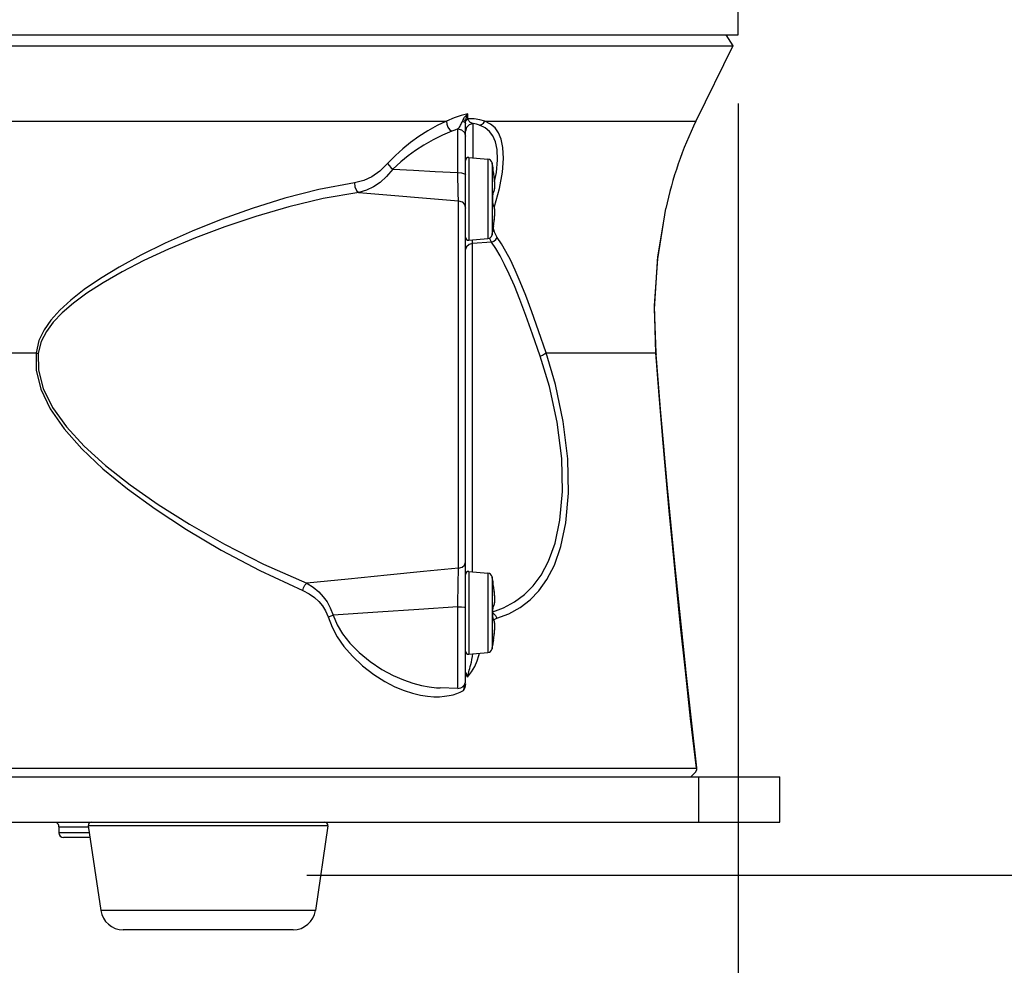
# Model space of a CAD drawing. Extents: x 0 to 420, y 0 to 297.
# Tile 56 of 93: x 231 to 252, y 116 to 136. Entities that reach past the tile are written whole.
import ezdxf

# ---------------------------------------------------------------- set-up
doc = ezdxf.new("R2010")
doc.units = 0
doc.header["$LTSCALE"] = 23.1
doc.layers.get('0').update_dxf_attribs({"linetype": 'CONTINUOUS'})
doc.layers.add('02___PRT_ALL_AXES', color=7, linetype='CONTINUOUS')
doc.layers.add('DIM_PILOTEES', color=7, linetype='CONTINUOUS')
doc.dimstyles.get("Standard").update_dxf_attribs({"dimtxt": 2.5, "dimasz": 2.5, "dimexe": 1.25, "dimexo": 0.625, "dimtad": 1, "dimcen": 2.5, "dimazin": 3, "dimtfac": 1, "dimtmove": 0, "dimatfit": 3})

# ---------------------------------------------------------------- blocks, each defined once
blk = doc.blocks.new('_FILLED')
at = {"color": 0, "linetype": 'BYBLOCK'}
blk.add_solid([(0, 0), (-1, 0.1667), (-1, -0.1667)], dxfattribs=at)
blk = doc.blocks.new('*D6')
at = {"layer": 'DIM_PILOTEES', "color": 6, "linetype": 'CONTINUOUS'}
for p, q in [((233.132, 219.771), (276.8, 219.771)), ((274.8, 219.771), (274.8, 174.016)), ((274.8, 117.762), (274.8, 144.266)), ((237.283, 117.762), (276.8, 117.762))]:
    blk.add_line(p, q, dxfattribs=at)
at = {"layer": 'DIM_PILOTEES', "color": 6, "linetype": 'CONTINUOUS', "xscale": 3, "yscale": 3, "zscale": 3}
for p, rotation in [((274.8, 219.771), 90), ((274.8, 117.762), 270)]:
    blk.add_blockref('_FILLED', p, dxfattribs=dict(at, rotation=rotation))
blk = doc.blocks.new('*D7')
at = {"layer": 'DIM_PILOTEES', "color": 2, "linetype": 'CONTINUOUS'}
for p, q in [((200.479, 134.574), (200.479, 103.728)), ((246.679, 134.574), (246.679, 103.728)), ((200.479, 105.728), (215.879, 105.728)), ((246.679, 105.728), (231.279, 105.728))]:
    blk.add_line(p, q, dxfattribs=at)
at = {"layer": 'DIM_PILOTEES', "color": 2, "linetype": 'CONTINUOUS', "xscale": 3, "yscale": 3, "zscale": 3, "rotation": 180}
blk.add_blockref('_FILLED', (200.479, 105.728), dxfattribs=at)
at = {"layer": 'DIM_PILOTEES', "color": 2, "linetype": 'CONTINUOUS', "xscale": 3, "yscale": 3, "zscale": 3}
blk.add_blockref('_FILLED', (246.679, 105.728), dxfattribs=at)

msp = doc.modelspace()

# ---------------------------------------------------------------- linework, layer by layer
at = {"color": 7, "linetype": 'CONTINUOUS'}
for p, q in [((246.415, 136.074), (246.563, 135.836)), ((200.595, 135.836), (246.563, 135.836)), ((246.563, 135.836), (245.761, 134.194)), ((240.739, 121.997), (240.739, 134.142)), ((240.811, 133.4), (241.228, 133.364)), ((241.335, 133.181), (241.335, 133.182)), ((241.335, 133.177), (241.335, 133.181)), ((241.34, 133.144), (241.338, 133.155)), ((241.342, 133.132), (241.34, 133.144)), ((241.344, 133.12), (241.342, 133.132)), ((241.355, 133.049), (241.344, 133.12)), ((241.371, 132.913), (241.364, 132.978)), ((241.375, 132.855), (241.371, 132.913)), ((241.377, 132.804), (241.375, 132.855)), ((241.335, 132.61), (241.336, 132.622)), ((241.336, 132.63), (241.347, 132.636)), ((241.366, 132.672), (241.371, 132.696)), ((241.371, 132.696), (241.375, 132.725)), ((241.375, 132.725), (241.376, 132.761)), ((241.376, 132.761), (241.377, 132.804)), ((241.335, 132.596), (241.335, 132.61)), ((241.336, 132.531), (241.335, 132.596)), ((241.335, 132.404), (241.336, 132.466)), ((241.335, 132.391), (241.335, 132.404)), ((241.336, 132.466), (241.336, 132.531)), ((241.335, 132.38), (241.335, 132.391)), ((241.336, 132.371), (241.335, 132.38)), ((241.337, 132.365), (241.336, 132.371)), ((241.347, 132.362), (241.336, 132.368)), ((245.104, 132.285), (245.105, 132.29)), ((241.335, 131.816), (241.335, 131.822)), ((241.335, 131.816), (241.335, 131.816)), ((241.336, 131.829), (241.338, 131.839)), ((241.338, 131.839), (241.34, 131.851)), ((241.34, 131.851), (241.342, 131.865)), ((241.342, 131.865), (241.344, 131.878)), ((241.344, 131.878), (241.355, 131.949)), ((240.811, 131.598), (241.228, 131.634)), ((244.859, 130.112), (244.933, 131.242)), ((244.89, 129.142), (244.859, 130.112)), ((244.899, 129.023), (244.891, 129.111)), ((245.068, 127.03), (244.997, 127.837)), ((240.811, 124.379), (241.228, 124.343)), ((245.537, 122.256), (245.32, 124.343)), ((241.335, 124.16), (241.335, 124.161)), ((241.335, 124.156), (241.335, 124.16)), ((241.339, 124.129), (241.338, 124.139)), ((241.344, 124.099), (241.342, 124.111)), ((241.355, 124.028), (241.344, 124.099)), ((241.371, 123.892), (241.364, 123.957)), ((241.375, 123.834), (241.371, 123.892)), ((241.377, 123.783), (241.375, 123.834)), ((241.336, 123.609), (241.347, 123.615)), ((241.366, 123.651), (241.371, 123.675)), ((241.371, 123.675), (241.375, 123.704)), ((241.375, 123.704), (241.376, 123.74)), ((241.376, 123.74), (241.377, 123.783)), ((241.335, 123.589), (241.336, 123.601)), ((241.335, 123.575), (241.335, 123.589)), ((241.336, 123.51), (241.335, 123.575)), ((241.335, 123.383), (241.336, 123.445)), ((241.336, 123.445), (241.336, 123.51)), ((241.335, 123.37), (241.335, 123.383)), ((241.335, 123.359), (241.335, 123.37)), ((241.336, 123.35), (241.335, 123.359)), ((241.337, 123.344), (241.336, 123.35)), ((241.347, 123.341), (241.336, 123.347)), ((241.335, 122.795), (241.335, 122.801)), ((241.335, 122.795), (241.335, 122.795)), ((241.336, 122.809), (241.338, 122.818)), ((241.338, 122.818), (241.34, 122.83)), ((241.34, 122.83), (241.342, 122.844)), ((241.342, 122.844), (241.344, 122.857)), ((241.344, 122.857), (241.355, 122.928)), ((240.811, 122.577), (241.228, 122.613)), ((240.767, 122.124), (240.756, 122.172)), ((240.781, 122.078), (240.767, 122.124)), ((245.537, 122.252), (245.537, 122.256)), ((240.739, 121.928), (240.727, 121.851)), ((240.57, 121.832), (240.187, 121.843)), ((240.727, 121.851), (240.696, 121.785)), ((201.389, 120.097), (245.769, 120.097)), ((245.701, 119.955), (245.647, 119.904)), ((245.754, 120.006), (245.701, 119.955)), ((245.783, 120.084), (245.769, 120.097)), ((199.571, 119.904), (247.586, 119.904)), ((245.824, 118.914), (245.824, 119.904)), ((247.586, 118.914), (247.586, 119.904)), ((199.571, 118.914), (247.586, 118.914)), ((231.878, 118.815), (231.878, 118.683)), ((232.517, 118.838), (232.789, 116.993)), ((237.741, 118.838), (237.468, 116.993)), ((232.554, 118.584), (231.977, 118.584)), ((236.979, 116.571), (233.279, 116.571))]:
    msp.add_line(p, q, dxfattribs=at)
at = {"color": 9, "linetype": 'CONTINUOUS'}
for p, q in [((240.789, 134.24), (240.789, 134.354)), ((229.764, 134.194), (240.324, 134.194)), ((240.664, 134.168), (240.674, 134.195)), ((240.674, 134.195), (240.679, 134.206)), ((240.741, 134.185), (240.751, 134.205)), ((240.904, 133.392), (240.904, 134.138)), ((241.159, 134.194), (245.761, 134.194)), ((240.57, 133.074), (240.57, 134.022)), ((240.761, 134.056), (240.739, 133.974)), ((240.811, 133.4), (240.811, 131.598)), ((241.228, 133.364), (241.228, 131.634)), ((241.316, 133.286), (241.316, 131.712)), ((241.334, 133.188), (241.335, 133.188)), ((241.334, 133.188), (241.334, 133.177)), ((241.337, 133.165), (241.337, 133.162)), ((241.338, 133.155), (241.339, 133.153)), ((241.34, 133.144), (241.34, 133.144)), ((241.349, 133.087), (241.344, 133.12)), ((241.344, 133.12), (241.344, 133.12)), ((241.373, 132.876), (241.413, 133.073)), ((241.376, 132.824), (241.375, 132.853)), ((238.416, 132.641), (240.585, 132.457)), ((241.377, 132.795), (241.376, 132.824)), ((240.585, 124.453), (240.585, 132.457)), ((241.334, 132.59), (241.335, 132.59)), ((241.334, 132.408), (241.335, 132.408)), ((241.36, 132.341), (241.373, 132.335)), ((241.368, 132.314), (241.373, 132.335)), ((244.927, 131.19), (245.105, 132.29)), ((241.373, 132.119), (241.375, 132.146)), ((241.375, 132.146), (241.376, 132.175)), ((241.334, 131.81), (241.334, 131.821)), ((241.335, 131.81), (241.334, 131.81)), ((241.336, 131.825), (241.335, 131.822)), ((241.34, 131.851), (241.34, 131.851)), ((241.367, 131.777), (241.341, 131.878)), ((241.342, 131.865), (241.341, 131.861)), ((241.349, 131.911), (241.344, 131.878)), ((241.344, 131.879), (241.344, 131.878)), ((241.349, 131.911), (241.354, 131.945)), ((241.428, 131.66), (241.367, 131.777)), ((240.892, 131.523), (240.893, 131.605)), ((241.303, 131.556), (240.892, 131.523)), ((241.303, 131.556), (241.264, 131.646)), ((240.892, 124.372), (240.892, 131.523)), ((230.063, 129.142), (231.378, 129.142)), ((242.494, 129.142), (244.885, 129.142)), ((244.885, 129.142), (244.891, 129.111)), ((244.96, 128.211), (244.885, 129.142)), ((240.811, 124.379), (240.811, 122.577)), ((241.228, 124.343), (241.228, 122.613)), ((241.316, 124.265), (241.316, 122.691)), ((241.334, 124.167), (241.335, 124.167)), ((241.334, 124.167), (241.334, 124.156)), ((241.339, 124.132), (241.339, 124.129)), ((241.34, 124.123), (241.34, 124.123)), ((241.349, 124.067), (241.344, 124.099)), ((241.344, 124.099), (241.344, 124.099)), ((240.573, 123.785), (240.576, 123.987)), ((241.376, 123.803), (241.375, 123.832)), ((240.57, 123.609), (240.573, 123.785)), ((240.57, 121.832), (240.57, 123.609)), ((241.377, 123.774), (241.376, 123.803)), ((241.334, 123.569), (241.335, 123.569)), ((241.334, 123.387), (241.335, 123.387)), ((241.336, 123.472), (241.351, 123.464)), ((241.353, 123.332), (241.376, 123.344)), ((241.376, 123.344), (241.418, 123.359)), ((241.373, 123.098), (241.375, 123.125)), ((241.375, 123.125), (241.376, 123.154)), ((241.334, 122.789), (241.334, 122.8)), ((241.335, 122.789), (241.334, 122.789)), ((241.336, 122.805), (241.335, 122.801)), ((241.34, 122.83), (241.34, 122.83)), ((241.342, 122.844), (241.341, 122.84)), ((241.349, 122.89), (241.344, 122.857)), ((241.344, 122.858), (241.344, 122.857)), ((241.349, 122.89), (241.354, 122.924)), ((238.418, 122.613), (238.659, 122.416)), ((240.892, 122.528), (240.901, 122.585)), ((240.781, 122.078), (240.787, 122.103)), ((240.787, 122.103), (240.794, 122.13)), ((240.794, 122.13), (240.802, 122.16)), ((240.802, 122.16), (240.821, 122.227)), ((240.623, 121.75), (240.696, 121.785)), ((231.878, 118.815), (232.517, 118.815)), ((232.539, 118.683), (231.878, 118.683)), ((237.741, 118.838), (232.517, 118.838)), ((237.468, 116.993), (232.789, 116.993))]:
    msp.add_line(p, q, dxfattribs=at)
for points in [[(240.789, 134.354), (240.647, 134.315), (240.494, 134.263), (240.324, 134.194)], [(240.689, 134.229), (240.719, 134.276), (240.753, 134.318), (240.789, 134.354)], [(240.741, 134.185), (240.752, 134.247), (240.769, 134.304), (240.789, 134.354)], [(240.324, 134.194), (240.118, 134.095), (239.916, 133.981), (239.718, 133.855), (239.536, 133.724), (239.372, 133.591), (239.211, 133.445), (239.041, 133.267)], [(240.324, 134.194), (240.329, 134.13), (240.353, 134.064), (240.393, 134.008), (240.44, 133.974)], [(240.57, 134.022), (240.587, 134.043), (240.604, 134.064), (240.619, 134.085), (240.632, 134.105), (240.643, 134.126), (240.654, 134.146), (240.664, 134.168)], [(240.674, 134.195), (240.709, 134.18), (240.731, 134.162), (240.739, 134.142)], [(240.679, 134.206), (240.684, 134.218), (240.689, 134.229)], [(240.689, 134.229), (240.715, 134.215), (240.733, 134.2), (240.741, 134.185)], [(240.739, 134.142), (240.739, 134.152), (240.74, 134.163), (240.74, 134.174), (240.741, 134.185)], [(240.751, 134.205), (240.767, 134.224), (240.789, 134.24)], [(240.904, 134.138), (240.821, 134.116), (240.761, 134.056)], [(241.159, 134.194), (241.052, 134.224), (240.929, 134.24), (240.789, 134.24)], [(240.809, 134.202), (240.802, 134.213), (240.795, 134.226), (240.789, 134.24)], [(240.904, 134.138), (240.888, 134.145), (240.873, 134.151), (240.859, 134.159), (240.847, 134.166), (240.836, 134.174), (240.826, 134.182), (240.817, 134.192), (240.809, 134.202)], [(241.041, 134.106), (240.976, 134.125), (240.904, 134.138)], [(241.041, 134.106), (241.087, 134.121), (241.127, 134.151), (241.159, 134.194)], [(241.373, 132.335), (241.479, 132.727), (241.542, 133.08), (241.566, 133.381), (241.554, 133.619), (241.515, 133.802), (241.458, 133.94), (241.383, 134.045), (241.286, 134.13), (241.159, 134.194)], [(240.44, 133.974), (240.234, 133.884), (240.031, 133.783), (239.833, 133.671), (239.651, 133.554), (239.487, 133.435), (239.326, 133.305), (239.156, 133.147)], [(240.57, 134.022), (240.506, 133.999), (240.44, 133.974)], [(240.57, 134.022), (240.654, 134.003), (240.716, 133.947), (240.739, 133.869)], [(241.413, 133.073), (241.438, 133.351), (241.428, 133.573), (241.392, 133.742), (241.336, 133.87), (241.263, 133.968), (241.167, 134.046), (241.041, 134.106)], [(239.041, 133.267), (238.87, 133.101), (238.698, 132.982), (238.521, 132.898), (238.319, 132.847)], [(239.041, 133.267), (239.071, 133.227), (239.111, 133.185), (239.156, 133.147)], [(239.156, 133.147), (239.015, 132.983), (238.875, 132.857), (238.733, 132.761), (238.582, 132.688), (238.416, 132.641)], [(239.156, 133.147), (239.605, 133.124), (240.075, 133.099), (240.57, 133.074)], [(240.57, 133.074), (240.654, 133.067), (240.716, 133.045), (240.739, 133.016)], [(240.585, 132.457), (240.583, 132.508), (240.581, 132.574), (240.579, 132.648), (240.577, 132.726), (240.575, 132.805), (240.573, 132.884), (240.571, 132.971), (240.57, 133.074)], [(241.334, 133.188), (241.334, 133.187), (241.334, 133.184), (241.335, 133.178)], [(241.335, 133.178), (241.336, 133.17), (241.336, 133.169)], [(241.359, 133.022), (241.354, 133.053), (241.349, 133.087)], [(238.319, 132.847), (237.544, 132.704), (236.8, 132.513), (236.086, 132.29), (235.412, 132.047), (234.78, 131.792), (234.196, 131.531), (233.664, 131.27), (233.191, 131.011), (232.78, 130.762), (232.431, 130.523), (232.138, 130.294), (231.896, 130.071), (231.702, 129.856), (231.555, 129.644), (231.443, 129.413), (231.378, 129.142)], [(238.319, 132.847), (238.326, 132.759), (238.361, 132.683), (238.416, 132.641)], [(241.365, 132.972), (241.362, 132.996), (241.359, 133.022)], [(241.371, 132.904), (241.369, 132.927), (241.367, 132.949), (241.365, 132.972)], [(241.375, 132.853), (241.373, 132.88), (241.371, 132.904)], [(238.416, 132.641), (237.636, 132.508), (236.886, 132.328), (236.168, 132.118), (235.49, 131.889), (234.854, 131.648), (234.266, 131.402), (233.73, 131.154), (233.253, 130.909), (232.84, 130.673), (232.488, 130.446), (232.193, 130.229), (231.948, 130.018), (231.753, 129.813), (231.604, 129.612), (231.491, 129.393), (231.426, 129.135)], [(241.335, 132.628), (241.335, 132.616), (241.334, 132.602), (241.334, 132.59)], [(241.344, 132.657), (241.343, 132.657), (241.341, 132.655), (241.34, 132.652), (241.338, 132.646), (241.337, 132.639), (241.335, 132.628)], [(241.344, 132.657), (241.343, 132.647), (241.339, 132.638), (241.337, 132.636)], [(241.344, 132.657), (241.349, 132.657), (241.355, 132.66), (241.36, 132.667), (241.365, 132.678), (241.37, 132.695), (241.373, 132.716), (241.375, 132.74), (241.376, 132.767), (241.377, 132.795)], [(240.585, 132.457), (240.663, 132.432), (240.719, 132.374), (240.739, 132.298)], [(241.334, 132.397), (241.335, 132.499), (241.334, 132.59)], [(241.334, 132.397), (241.334, 132.385), (241.335, 132.373), (241.336, 132.363)], [(241.336, 132.363), (241.337, 132.355), (241.339, 132.349), (241.34, 132.345), (241.342, 132.343), (241.343, 132.341), (241.344, 132.341)], [(241.344, 132.341), (241.343, 132.351), (241.339, 132.36), (241.337, 132.362)], [(241.376, 132.175), (241.377, 132.204), (241.376, 132.232), (241.375, 132.259), (241.373, 132.283), (241.37, 132.304), (241.365, 132.32), (241.36, 132.332), (241.355, 132.338), (241.349, 132.341), (241.344, 132.341)], [(241.354, 131.945), (241.359, 131.976), (241.362, 132.004)], [(241.362, 132.004), (241.365, 132.027), (241.367, 132.05), (241.369, 132.072)], [(241.369, 132.072), (241.371, 132.094), (241.373, 132.119)], [(241.335, 131.822), (241.335, 131.815), (241.334, 131.811), (241.334, 131.81)], [(241.338, 131.839), (241.337, 131.831), (241.336, 131.829)], [(241.303, 131.556), (241.354, 131.58), (241.397, 131.616), (241.428, 131.66)], [(242.363, 129.075), (242.196, 129.55), (242.051, 129.958), (241.921, 130.307), (241.803, 130.604), (241.693, 130.856), (241.59, 131.071), (241.492, 131.255), (241.397, 131.415), (241.303, 131.556)], [(242.494, 129.142), (242.328, 129.623), (242.183, 130.038), (242.052, 130.392), (241.933, 130.693), (241.822, 130.949), (241.718, 131.168), (241.619, 131.355), (241.523, 131.517), (241.428, 131.66)], [(240.892, 131.523), (240.815, 131.503), (240.759, 131.457), (240.739, 131.397)], [(244.885, 129.142), (244.858, 130.175), (244.927, 131.19)], [(231.378, 129.142), (231.394, 129.139), (231.41, 129.137), (231.426, 129.135)], [(231.378, 129.142), (231.382, 128.763), (231.483, 128.351), (231.687, 127.921), (231.989, 127.486), (232.376, 127.052), (232.837, 126.619), (233.37, 126.183), (233.976, 125.742), (234.655, 125.295), (235.412, 124.846), (236.254, 124.398), (237.191, 123.963)], [(231.426, 129.135), (231.43, 128.767), (231.531, 128.367), (231.737, 127.951), (232.041, 127.529), (232.429, 127.109), (232.894, 126.689), (233.431, 126.267), (234.041, 125.84), (234.725, 125.408), (235.487, 124.975), (236.335, 124.542), (237.278, 124.123)], [(241.336, 123.502), (241.567, 123.586), (241.808, 123.715), (242.025, 123.877), (242.213, 124.067), (242.386, 124.301), (242.547, 124.604), (242.689, 124.996), (242.797, 125.498), (242.851, 126.121), (242.834, 126.842), (242.735, 127.635), (242.567, 128.411), (242.363, 129.075)], [(241.418, 123.359), (241.686, 123.46), (241.93, 123.594), (242.148, 123.762), (242.338, 123.959), (242.512, 124.202), (242.675, 124.515), (242.818, 124.921), (242.928, 125.441), (242.983, 126.085), (242.966, 126.831), (242.868, 127.651), (242.699, 128.454), (242.494, 129.142)], [(242.363, 129.075), (242.417, 129.096), (242.463, 129.119), (242.494, 129.142)], [(245.769, 120.097), (245.645, 121.176), (245.53, 122.217), (245.427, 123.187), (245.337, 124.074), (245.256, 124.897), (245.18, 125.704), (245.106, 126.514), (245.033, 127.34), (244.96, 128.211)], [(240.585, 124.453), (240.663, 124.473), (240.719, 124.519), (240.739, 124.579)], [(240.585, 124.453), (239.824, 124.379), (239.03, 124.3), (238.182, 124.215), (237.278, 124.123)], [(240.576, 123.987), (240.581, 124.217), (240.583, 124.337), (240.585, 124.453)], [(237.191, 123.963), (237.209, 124.024), (237.24, 124.08), (237.278, 124.123)], [(237.278, 124.123), (237.419, 124.036), (237.54, 123.937), (237.639, 123.83), (237.722, 123.715), (237.792, 123.585), (237.851, 123.425)], [(241.334, 124.167), (241.334, 124.166), (241.334, 124.163), (241.335, 124.157)], [(241.335, 124.157), (241.336, 124.149), (241.336, 124.148)], [(241.359, 124.002), (241.354, 124.032), (241.349, 124.067)], [(237.191, 123.963), (237.329, 123.893), (237.446, 123.813), (237.542, 123.725), (237.622, 123.63), (237.689, 123.523), (237.744, 123.39)], [(241.365, 123.951), (241.362, 123.975), (241.359, 124.002)], [(241.371, 123.883), (241.369, 123.906), (241.367, 123.928), (241.365, 123.951)], [(241.375, 123.832), (241.373, 123.859), (241.371, 123.883)], [(240.57, 123.609), (239.719, 123.552), (238.824, 123.491), (237.851, 123.425)], [(240.57, 123.609), (240.654, 123.607), (240.716, 123.602), (240.739, 123.596)], [(241.335, 123.607), (241.335, 123.595), (241.334, 123.581), (241.334, 123.569)], [(241.344, 123.636), (241.343, 123.636), (241.341, 123.634), (241.34, 123.631), (241.338, 123.625), (241.337, 123.618), (241.335, 123.607)], [(241.344, 123.636), (241.343, 123.626), (241.339, 123.617), (241.337, 123.615)], [(241.344, 123.636), (241.349, 123.636), (241.355, 123.639), (241.36, 123.646), (241.365, 123.657), (241.37, 123.674), (241.373, 123.695), (241.375, 123.719), (241.376, 123.746), (241.377, 123.774)], [(237.744, 123.39), (237.776, 123.401), (237.813, 123.413), (237.851, 123.425)], [(237.744, 123.39), (237.83, 123.169), (237.941, 122.959), (238.088, 122.746), (238.272, 122.531), (238.496, 122.32), (238.74, 122.132), (238.978, 121.982), (239.198, 121.869), (239.4, 121.785), (239.586, 121.725), (239.755, 121.685), (239.908, 121.66), (240.047, 121.65), (240.172, 121.65), (240.283, 121.659), (240.383, 121.674), (240.471, 121.695), (240.55, 121.721), (240.623, 121.75)], [(237.851, 123.425), (237.941, 123.216), (238.06, 123.018), (238.218, 122.816), (238.418, 122.613)], [(241.334, 123.376), (241.335, 123.478), (241.334, 123.569)], [(241.351, 123.464), (241.393, 123.418), (241.418, 123.359)], [(241.334, 123.376), (241.334, 123.364), (241.335, 123.352), (241.336, 123.342)], [(241.336, 123.342), (241.337, 123.334), (241.339, 123.328), (241.34, 123.324), (241.342, 123.322), (241.343, 123.32), (241.344, 123.32)], [(241.344, 123.32), (241.343, 123.33), (241.339, 123.339), (241.337, 123.341)], [(241.376, 123.154), (241.377, 123.183), (241.376, 123.211), (241.375, 123.238), (241.373, 123.262), (241.37, 123.283), (241.365, 123.299), (241.36, 123.311), (241.355, 123.317), (241.349, 123.32), (241.344, 123.32)], [(241.354, 122.924), (241.359, 122.956), (241.362, 122.983)], [(241.362, 122.983), (241.365, 123.006), (241.367, 123.029), (241.369, 123.051)], [(241.369, 123.051), (241.371, 123.073), (241.373, 123.098)], [(241.335, 122.801), (241.335, 122.794), (241.334, 122.79), (241.334, 122.789)], [(241.338, 122.818), (241.337, 122.81), (241.336, 122.809)], [(240.781, 122.078), (240.869, 122.194), (240.939, 122.312), (240.991, 122.431), (241.03, 122.547), (241.043, 122.597)], [(240.821, 122.227), (240.831, 122.265), (240.842, 122.307), (240.854, 122.353), (240.866, 122.405), (240.879, 122.463), (240.892, 122.528)], [(238.659, 122.416), (238.916, 122.245), (239.161, 122.113), (239.386, 122.015), (239.592, 121.944), (239.779, 121.895), (239.949, 121.863), (240.103, 121.847), (240.187, 121.843)], [(240.696, 121.785), (240.702, 121.809), (240.706, 121.833), (240.708, 121.856), (240.708, 121.876), (240.706, 121.892), (240.703, 121.899)]]:
    msp.add_lwpolyline(points, dxfattribs=at)
at = {"color": 7, "linetype": 'CONTINUOUS'}
for points in [[(241.338, 133.155), (241.337, 133.165), (241.336, 133.169), (241.336, 133.173), (241.335, 133.176), (241.335, 133.177)], [(241.371, 132.912), (241.364, 132.977), (241.355, 133.049)], [(241.336, 132.621), (241.336, 132.631), (241.337, 132.636), (241.338, 132.638)], [(241.347, 132.636), (241.358, 132.653), (241.366, 132.672)], [(241.338, 132.359), (241.338, 132.359), (241.338, 132.361), (241.337, 132.365)], [(241.355, 131.949), (241.364, 132.021), (241.371, 132.086), (241.375, 132.143), (241.377, 132.194), (241.376, 132.237), (241.375, 132.273), (241.371, 132.302), (241.366, 132.326), (241.358, 132.345), (241.347, 132.362)], [(244.891, 129.111), (244.859, 130.105), (244.932, 131.237), (245.104, 132.285)], [(241.335, 131.822), (241.335, 131.822), (241.336, 131.825), (241.336, 131.829)], [(245.782, 120.099), (245.538, 122.247), (245.32, 124.338), (245.141, 126.204), (244.997, 127.832), (244.891, 129.111)], [(241.338, 124.139), (241.336, 124.148), (241.336, 124.152), (241.335, 124.155), (241.335, 124.156)], [(241.342, 124.111), (241.34, 124.123), (241.339, 124.129)], [(241.371, 123.891), (241.364, 123.956), (241.355, 124.028)], [(241.336, 123.6), (241.336, 123.61), (241.337, 123.615), (241.338, 123.617)], [(241.347, 123.615), (241.358, 123.632), (241.366, 123.651)], [(241.338, 123.338), (241.338, 123.338), (241.338, 123.34), (241.337, 123.344)], [(241.355, 122.928), (241.364, 123), (241.371, 123.065), (241.375, 123.122), (241.377, 123.173), (241.376, 123.216), (241.375, 123.252), (241.371, 123.281), (241.366, 123.305), (241.358, 123.324), (241.347, 123.341)], [(241.335, 122.801), (241.335, 122.801), (241.336, 122.805), (241.336, 122.809)], [(240.756, 122.172), (240.748, 122.149), (240.742, 122.124), (240.739, 122.098)], [(245.754, 120.006), (245.778, 120.055), (245.783, 120.084)]]:
    msp.add_lwpolyline(points, dxfattribs=at)
for centre, radius, start, end in [((253.175, 130.574), 8.25, 153.9742, 168), ((240.805, 133.335), 0.066, 85, 180), ((241.219, 133.265), 0.099, 12.0394, 85), ((237.627, 132.499), 3.772, 10.5256, 12.0394), ((241.303, 133.182), 0.033, 350.3453, 10.5256), ((237.627, 132.499), 3.772, 347.9606, 349.4744), ((241.303, 131.816), 0.033, 349.4744, 9.6588), ((240.805, 131.664), 0.066, 180, 275), ((241.219, 131.733), 0.099, 275, 347.9606), ((240.805, 124.314), 0.066, 85, 180), ((241.219, 124.244), 0.099, 12.0394, 85), ((237.627, 123.478), 3.772, 10.5256, 12.0394), ((241.303, 124.161), 0.033, 350.3453, 10.5256), ((237.627, 123.478), 3.772, 347.9606, 349.4744), ((241.303, 122.795), 0.033, 349.4744, 9.6588), ((240.805, 122.643), 0.066, 180, 275), ((241.219, 122.712), 0.099, 275, 347.9606), ((240.574, 121.997), 0.165, 268.5, 360), ((231.779, 118.815), 0.099, 0, 59.9936), ((232.582, 118.848), 0.066, 90, 188.4123), ((237.676, 118.848), 0.066, 351.5877, 90), ((231.977, 118.683), 0.099, 180, 270), ((233.279, 117.066), 0.495, 188.4123, 270), ((236.979, 117.066), 0.495, 270, 351.5877)]:
    msp.add_arc(centre, radius, start, end, dxfattribs=at)
at = {"layer": '02___PRT_ALL_AXES', "color": 7, "linetype": 'CONTINUOUS'}
for p, q in [((246.679, 136.074), (246.679, 136.734)), ((200.479, 136.074), (246.679, 136.074))]:
    msp.add_line(p, q, dxfattribs=at)

# ---------------------------------------------------------------- dimensions: what is measured, and where the dimension line sits
at = {"layer": 'DIM_PILOTEES', "color": 6, "linetype": 'CONTINUOUS'}
dim = msp.add_linear_dim(base=(274.8, 219.771), p1=(235.783, 117.762), p2=(231.632, 219.771), angle=90, dimstyle='Standard', dxfattribs=at)
dim.commit()
dim.dimension.update_dxf_attribs({"geometry": '*D6', "text_midpoint": (266.4, 167.016), "dimtype": 128})
at = {"layer": 'DIM_PILOTEES', "color": 2, "linetype": 'CONTINUOUS'}
dim = msp.add_linear_dim(base=(200.479, 105.728), p1=(246.679, 136.074), p2=(200.479, 136.074), angle=180, dimstyle='Standard', dxfattribs=at)
dim.commit()
dim.dimension.update_dxf_attribs({"geometry": '*D7', "text_midpoint": (219.379, 103.978), "dimtype": 128})

doc.saveas('drawing.dxf')
